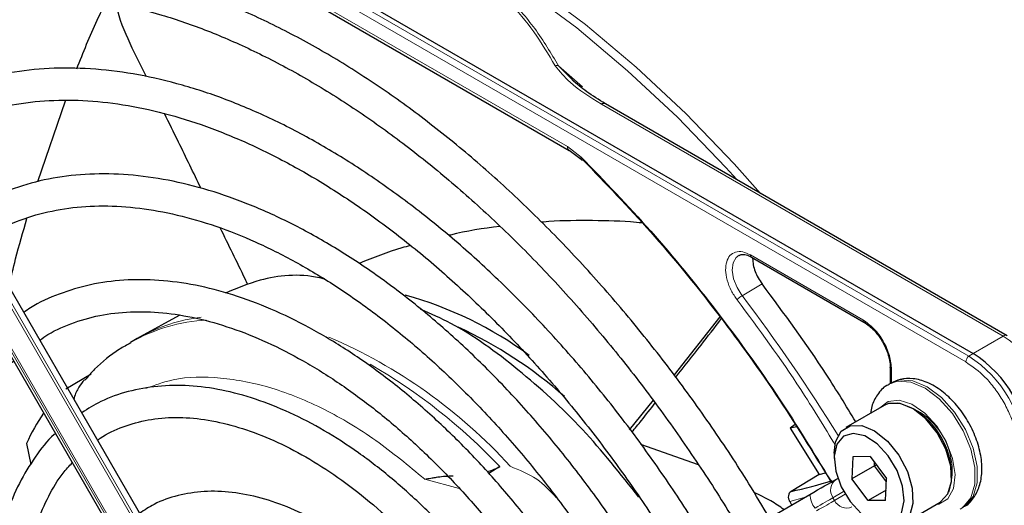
# Paper-space layout 'Blatt2' of a CAD drawing. Header units: millimetres. Extents: x 5 to 418, y 2 to 292.
# Tile 71 of 112: x 129 to 140, y 208 to 213. Entities that reach past the tile are written whole.
import ezdxf

# ---------------------------------------------------------------- set-up
doc = ezdxf.new("R2010")
doc.units = ezdxf.units.MM

psp = doc.layouts.new('Blatt2')

# ---------------------------------------------------------------- linework, layer by layer
at = {"color": 7, "linetype": 'Continuous', "lineweight": 25}
for p, q in [((126.221, 216.968), (139.196, 209.477)), ((130.316, 214.29), (134.985, 211.594)), ((131.402, 206.261), (127.405, 213.183)), ((127.105, 213.01), (131.102, 206.088)), ((130.576, 212.362), (130.429, 212.66)), ((135.055, 212.296), (134.874, 212.475)), ((129.444, 211.269), (129.731, 212.112)), ((139.551, 209.662), (135.362, 212.08)), ((134.984, 211.595), (135.109, 211.501)), ((136.885, 210.481), (138.059, 209.803)), ((130.918, 209.873), (130.512, 209.65)), ((136.556, 209.858), (136.078, 209.255)), ((130.481, 209.633), (130.41, 209.592)), ((130.512, 209.65), (130.481, 209.633)), ((129.737, 209.109), (130.001, 209.263)), ((138.332, 209.329), (138.332, 209.164)), ((138.339, 209.168), (138.316, 209.154)), ((135.861, 208.988), (135.61, 208.681)), ((138.269, 208.935), (137.869, 208.704)), ((137.343, 208.735), (137.29, 208.696)), ((137.358, 208.712), (137.29, 208.696)), ((137.29, 208.696), (137.59, 208.215)), ((129.325, 208.539), (129.37, 208.319)), ((136.334, 208.314), (135.733, 208.528)), ((137.748, 208.437), (137.748, 208.382)), ((137.942, 208.398), (137.931, 208.169)), ((138.124, 208.401), (137.942, 208.398)), ((138.124, 208.401), (138.295, 208.173)), ((138.167, 208.305), (138.169, 208.341)), ((134.262, 208.298), (134.147, 208.226)), ((137.59, 208.215), (137.658, 208.233)), ((138.167, 208.305), (137.931, 208.169)), ((138.192, 208.311), (138.167, 208.305)), ((138.293, 208.138), (138.167, 208.305)), ((137.59, 208.215), (137.298, 208.038)), ((137.767, 208.163), (137.785, 208.174)), ((138.103, 207.942), (137.931, 208.169)), ((138.284, 207.944), (138.295, 208.173)), ((138.289, 208.05), (138.103, 207.942)), ((137.145, 207.805), (137.496, 208.007)), ((137.284, 207.932), (137.304, 207.897)), ((138.284, 207.944), (138.103, 207.942)), ((138.452, 207.693), (138.853, 207.925))]:
    psp.add_line(p, q, dxfattribs=at)
at = {"color": 7, "linetype": 'Continuous', "lineweight": 18}
for p, q in [((139.121, 209.388), (126.145, 216.879)), ((139.153, 209.448), (126.178, 216.938)), ((130.299, 214.328), (134.967, 211.633)), ((127.35, 213.152), (131.347, 206.229)), ((131.323, 206.216), (127.327, 213.138)), ((131.125, 206.102), (127.129, 213.024)), ((127.146, 213.034), (131.142, 206.111)), ((134.874, 212.475), (135.123, 212.256)), ((135.321, 212.076), (139.51, 209.658)), ((134.967, 211.633), (135.11, 211.524)), ((136.874, 210.504), (138.048, 209.826)), ((136.996, 210.203), (136.788, 210.079)), ((139.51, 209.658), (139.196, 209.477)), ((139.196, 209.477), (139.153, 209.448)), ((138.347, 209.309), (138.347, 209.167)), ((133.837, 208.069), (133.478, 208.167)), ((137.847, 208.037), (137.735, 207.972)), ((137.436, 207.973), (137.284, 207.932)), ((137.735, 207.972), (137.752, 207.943)), ((137.752, 207.943), (137.863, 208.008))]:
    psp.add_line(p, q, dxfattribs=at)
at = {"color": 7, "linetype": 'Continuous', "lineweight": 18, "flags": 128}
for points in [[(130.77, 214.731), (130.922, 214.728), (131.422, 214.682), (131.936, 214.583), (132.462, 214.429), (132.997, 214.224), (133.537, 213.967), (134.079, 213.66), (134.619, 213.305), (135.156, 212.905), (135.684, 212.461), (136.202, 211.977), (136.705, 211.455), (136.981, 211.146)], [(136.733, 211.289), (136.618, 211.416), (136.113, 211.94), (135.594, 212.425), (135.063, 212.871), (134.526, 213.272), (133.983, 213.628), (133.439, 213.936), (132.898, 214.193), (132.361, 214.4), (131.834, 214.553), (131.583, 214.608)], [(136.788, 210.079), (136.735, 210.164), (136.7, 210.256), (136.686, 210.345), (136.695, 210.421), (136.725, 210.477), (136.757, 210.501)], [(138.319, 209.156), (138.409, 209.186), (138.546, 209.177), (138.696, 209.114), (138.844, 209.002), (138.981, 208.85), (139.094, 208.67), (139.174, 208.477), (139.216, 208.286), (139.215, 208.112), (139.172, 207.97), (139.091, 207.872), (139.062, 207.853)], [(139.089, 207.869), (139.114, 207.885), (139.196, 207.984), (139.239, 208.126), (139.24, 208.299), (139.198, 208.49), (139.117, 208.683), (139.004, 208.863), (138.868, 209.016), (138.719, 209.128), (138.57, 209.191), (138.432, 209.2), (138.339, 209.168)], [(138.806, 207.898), (138.838, 207.904), (138.932, 207.962), (138.991, 208.069), (139.009, 208.214), (138.983, 208.382), (138.917, 208.557), (138.817, 208.72), (138.693, 208.855), (138.558, 208.948), (138.426, 208.989), (138.31, 208.976), (138.223, 208.908)], [(137.735, 207.972), (137.718, 207.962), (137.698, 207.951), (137.677, 207.939), (137.654, 207.925), (137.629, 207.911), (137.603, 207.896), (137.576, 207.88), (137.549, 207.864)], [(137.565, 207.836), (137.593, 207.852), (137.62, 207.867), (137.646, 207.882), (137.67, 207.896), (137.694, 207.91), (137.715, 207.922), (137.735, 207.933), (137.752, 207.943)]]:
    psp.add_lwpolyline(points, dxfattribs=at)
at = {"color": 7, "linetype": 'Continuous', "lineweight": 25, "flags": 128}
for points in [[(138.853, 207.925), (138.858, 207.928), (138.935, 208.012), (138.971, 208.142), (138.963, 208.303), (138.912, 208.478), (138.822, 208.648), (138.704, 208.794), (138.571, 208.9), (138.437, 208.956), (138.316, 208.954), (138.269, 208.935)], [(137.748, 208.437), (137.763, 208.556), (137.821, 208.665), (137.915, 208.723), (138.036, 208.724), (138.17, 208.669), (138.304, 208.562), (138.421, 208.416), (138.511, 208.247), (138.563, 208.072), (138.57, 207.911), (138.534, 207.781), (138.457, 207.696), (138.348, 207.666), (138.348, 207.666)], [(138.279, 207.7), (138.38, 207.729), (138.45, 207.812), (138.478, 207.939), (138.462, 208.093), (138.405, 208.257), (138.312, 208.41), (138.195, 208.535), (138.068, 208.616), (137.947, 208.643), (137.846, 208.613), (137.777, 208.53), (137.748, 208.404), (137.764, 208.249), (137.822, 208.086), (137.914, 207.932), (138.031, 207.808), (138.158, 207.727), (138.279, 207.7)], [(137.496, 208.007), (137.536, 208.03), (137.575, 208.053), (137.612, 208.074), (137.648, 208.095), (137.682, 208.114), (137.713, 208.132), (137.741, 208.149), (137.767, 208.163)]]:
    psp.add_lwpolyline(points, dxfattribs=at)
at = {"color": 7, "linetype": 'Continuous', "lineweight": 18}
for centre, radius, start, end in [((135.345, 212.042), 0.0419, 65.6929, 125.6176), ((122.128, 198.957), 18.402, 31.6747, 37.1862), ((131.308, 208.006), 1.822, 93.2506, 119.5171), ((131.362, 208.092), 1.775, 96.9623, 118.5981), ((139.534, 209.624), 0.0419, 65.6929, 125.6176), ((138.82, 208.579), 1.281, 2.6055, 57.3945), ((130.306, 204.596), 5.499, 42.3553, 66.7273), ((129.906, 204.164), 6.005, 43.5031, 60.0024), ((139.198, 209.385), 0.0777, 125.6892, 177.1989), ((138.467, 208.376), 1.272, 2.6055, 57.3945), ((138.254, 208.253), 0.724, 342.0933, 77.9013), ((137.849, 208.052), 0.138, 126.3512, 215.1851), ((137.739, 208.016), 0.244, 182.2032, 218.6037), ((137.878, 208.002), 0.138, 204.8163, 293.6431)]:
    psp.add_arc(centre, radius, start, end, dxfattribs=at)
at = {"color": 7, "linetype": 'Continuous', "lineweight": 25}
for centre, radius, start, end in [((132.252, 206.334), 3.887, 53.4485, 74.7255), ((131.846, 205.505), 4.686, 48.726, 64.9889), ((138.506, 208.398), 1.281, 2.6055, 57.3945), ((131.367, 207.59), 2.251, 145.8395, 155.0841), ((138.161, 208.199), 0.812, 0.4784, 59.5162), ((136.074, 213.576), 5.672, 282.4627, 286.9624)]:
    psp.add_arc(centre, radius, start, end, dxfattribs=at)
for points, knots in [([(137.233, 215.191), (137.487, 215.014), (137.997, 214.659), (138.747, 214.013), (139.478, 213.29), (140.174, 212.494), (140.829, 211.642), (141.222, 211.035), (141.418, 210.733)], [0, 0, 0, 0, 0.16549, 0.332238, 0.5, 0.66775, 0.834504, 1, 1, 1, 1]), ([(137.071, 207.762), (137.001, 207.881), (136.812, 208.204), (136.475, 208.712), (136.065, 209.282), (135.633, 209.827), (135.184, 210.345), (134.719, 210.833), (134.24, 211.288), (133.751, 211.707), (133.254, 212.088), (132.751, 212.43), (132.245, 212.729), (131.74, 212.985), (131.237, 213.196), (130.739, 213.36), (130.25, 213.476), (129.771, 213.544), (129.307, 213.563), (128.86, 213.532), (128.432, 213.454), (128.027, 213.325), (127.711, 213.188), (127.54, 213.078), (127.486, 213.044)], [0, 0, 0, 0, 0.027836, 0.075404, 0.122977, 0.170555, 0.218143, 0.265742, 0.313355, 0.360985, 0.408634, 0.456301, 0.503986, 0.551687, 0.599395, 0.647094, 0.694763, 0.742373, 0.789887, 0.837268, 0.884487, 0.931535, 0.978434, 1, 1, 1, 1]), ([(127.652, 212.755), (127.7, 212.786), (127.857, 212.889), (128.153, 213.016), (128.536, 213.136), (128.943, 213.206), (129.368, 213.229), (129.81, 213.205), (130.267, 213.132), (130.735, 213.013), (131.212, 212.848), (131.696, 212.637), (132.184, 212.381), (132.673, 212.083), (133.16, 211.743), (133.643, 211.364), (134.118, 210.947), (134.584, 210.496), (135.036, 210.011), (135.473, 209.497), (135.892, 208.956), (136.289, 208.391), (136.587, 207.936), (136.743, 207.665), (136.783, 207.595)], [0, 0, 0, 0, 0.0209899, 0.069851, 0.1186882, 0.1673891, 0.2158993, 0.2642148, 0.3123657, 0.3603953, 0.4083456, 0.456251, 0.5041365, 0.5520177, 0.5999032, 0.6477998, 0.6957108, 0.7436373, 0.7915784, 0.8395326, 0.8874977, 0.9354713, 0.9834506, 1, 1, 1, 1]), ([(129.85, 212.444), (129.918, 212.615), (130.013, 212.854), (130.125, 213.079), (130.157, 213.142)], [0, 0, 0, 0, 0.717609, 1, 1, 1, 1]), ([(130.429, 212.66), (130.37, 212.787), (130.299, 212.938), (130.265, 213.1), (130.26, 213.126)], [0, 0, 0, 0, 0.838404, 1, 1, 1, 1]), ([(136.467, 207.413), (136.395, 207.536), (136.21, 207.848), (135.884, 208.331), (135.496, 208.859), (135.087, 209.36), (134.661, 209.834), (134.22, 210.276), (133.767, 210.684), (133.304, 211.055), (132.835, 211.386), (132.363, 211.677), (131.889, 211.924), (131.418, 212.126), (130.952, 212.281), (130.493, 212.389), (130.046, 212.448), (129.613, 212.458), (129.198, 212.418), (128.803, 212.331), (128.433, 212.191), (128.195, 212.08), (128.088, 212.003), (128.087, 212.003)], [0, 0, 0, 0, 0.032875, 0.083822, 0.134775, 0.185738, 0.236713, 0.287705, 0.338718, 0.389753, 0.440814, 0.491899, 0.543005, 0.594125, 0.645237, 0.696311, 0.747305, 0.798171, 0.848856, 0.899324, 0.949573, 0.99965, 1, 1, 1, 1]), ([(135.362, 212.08), (135.295, 212.121), (135.168, 212.199), (135.064, 212.287), (135.015, 212.329)], [0, 0, 0, 0, 0.527814, 1, 1, 1, 1]), ([(128.257, 211.708), (128.313, 211.745), (128.473, 211.847), (128.764, 211.966), (129.125, 212.067), (129.509, 212.118), (129.911, 212.122), (130.329, 212.078), (130.76, 211.988), (131.201, 211.85), (131.65, 211.667), (132.103, 211.44), (132.558, 211.169), (133.013, 210.856), (133.462, 210.504), (133.905, 210.114), (134.337, 209.69), (134.756, 209.233), (135.16, 208.747), (135.544, 208.235), (135.886, 207.735), (136.089, 207.398), (136.179, 207.247)], [0, 0, 0, 0, 0.02882, 0.081368, 0.133858, 0.186143, 0.238166, 0.289941, 0.341521, 0.392971, 0.444344, 0.49568, 0.547008, 0.598338, 0.649681, 0.701044, 0.752426, 0.803828, 0.855246, 0.906678, 0.95812, 1, 1, 1, 1]), ([(131.146, 211.197), (131.068, 211.358), (130.942, 211.619), (130.813, 211.88), (130.764, 211.979)], [0, 0, 0, 0, 0.618379, 1, 1, 1, 1]), ([(135.11, 211.524), (135.108, 211.52), (135.106, 211.513), (135.106, 211.504), (135.11, 211.497), (135.118, 211.495), (135.124, 211.495), (135.127, 211.496)], [0, 0, 0, 0, 0.185198, 0.353278, 0.637072, 0.852757, 1, 1, 1, 1]), ([(135.11, 211.524), (135.354, 211.271), (135.845, 210.764), (136.534, 209.915), (137.166, 209.044), (137.536, 208.436), (137.712, 208.147)], [0, 0, 0, 0, 0.2550278, 0.5115523, 0.7680769, 1, 1, 1, 1]), ([(135.127, 211.496), (135.365, 211.249), (135.842, 210.756), (136.514, 209.933), (137.149, 209.061), (137.528, 208.443), (137.718, 208.134)], [0, 0, 0, 0, 0.25, 0.5, 0.75, 1, 1, 1, 1]), ([(135.864, 207.065), (135.773, 207.215), (135.577, 207.539), (135.244, 208.015), (134.877, 208.492), (134.49, 208.943), (134.087, 209.363), (133.671, 209.75), (133.244, 210.101), (132.811, 210.413), (132.373, 210.684), (131.934, 210.912), (131.498, 211.094), (131.066, 211.23), (130.644, 211.317), (130.233, 211.355), (129.838, 211.344), (129.462, 211.284), (129.109, 211.172), (128.852, 211.06), (128.723, 210.972), (128.694, 210.951)], [0, 0, 0, 0, 0.047335, 0.102503, 0.157679, 0.212871, 0.268083, 0.323322, 0.378591, 0.433894, 0.489232, 0.544601, 0.599988, 0.65536, 0.710671, 0.765857, 0.820841, 0.875554, 0.929964, 0.984107, 1, 1, 1, 1]), ([(128.86, 210.664), (128.94, 210.712), (129.116, 210.819), (129.42, 210.927), (129.761, 211), (130.124, 211.023), (130.503, 210.999), (130.895, 210.928), (131.299, 210.811), (131.711, 210.647), (132.128, 210.439), (132.547, 210.188), (132.965, 209.895), (133.378, 209.563), (133.783, 209.194), (134.177, 208.791), (134.556, 208.357), (134.919, 207.896), (135.259, 207.409), (135.478, 207.075), (135.577, 206.9), (135.577, 206.899)], [0, 0, 0, 0, 0.047732, 0.104951, 0.162001, 0.218715, 0.275061, 0.331102, 0.386935, 0.442647, 0.498302, 0.553942, 0.609585, 0.665249, 0.720938, 0.776655, 0.832397, 0.88816, 0.943939, 0.999729, 1, 1, 1, 1]), ([(129.142, 210.175), (129.165, 210.271), (129.222, 210.514), (129.29, 210.745), (129.33, 210.885)], [0, 0, 0, 0, 0.39617, 1, 1, 1, 1]), ([(134.261, 210.801), (134.088, 210.778), (133.908, 210.755), (133.735, 210.708), (133.729, 210.707)], [0, 0, 0, 0, 0.96483, 1, 1, 1, 1]), ([(135.746, 210.837), (135.706, 210.841), (135.514, 210.859), (135.17, 210.863), (134.86, 210.861), (134.704, 210.845), (134.699, 210.844)], [0, 0, 0, 0, 0.113999, 0.545324, 0.983102, 1, 1, 1, 1]), ([(131.635, 210.192), (131.625, 210.213), (131.53, 210.411), (131.433, 210.608), (131.347, 210.785)], [0, 0, 0, 0, 0.103823, 1, 1, 1, 1]), ([(133.329, 210.601), (133.299, 210.593), (133.117, 210.546), (132.942, 210.475), (132.795, 210.416)], [0, 0, 0, 0, 0.16348, 1, 1, 1, 1]), ([(136.759, 210.498), (136.765, 210.502), (136.781, 210.513), (136.825, 210.508), (136.873, 210.49), (136.9, 210.471), (136.907, 210.465)], [0, 0, 0, 0, 0.190435, 0.569384, 0.881277, 1, 1, 1, 1]), ([(136.874, 210.504), (136.875, 210.499), (136.876, 210.49), (136.881, 210.482), (136.885, 210.481), (136.885, 210.481)], [0, 0, 0, 0, 0.483449, 0.966898, 1, 1, 1, 1]), ([(132.434, 210.253), (132.417, 210.257), (132.175, 210.313), (131.814, 210.279), (131.52, 210.155), (131.402, 210.106)], [0, 0, 0, 0, 0.044472, 0.618128, 1, 1, 1, 1]), ([(135.259, 206.715), (135.234, 206.758), (135.117, 206.962), (134.882, 207.31), (134.554, 207.754), (134.205, 208.171), (133.84, 208.559), (133.461, 208.914), (133.072, 209.233), (132.676, 209.513), (132.275, 209.752), (131.875, 209.946), (131.477, 210.094), (131.086, 210.195), (130.705, 210.247), (130.339, 210.248), (129.99, 210.201), (129.666, 210.102), (129.434, 210.002), (129.321, 209.921), (129.298, 209.905)], [0, 0, 0, 0, 0.015977, 0.076619, 0.137271, 0.197942, 0.258641, 0.319377, 0.380158, 0.440989, 0.501871, 0.562796, 0.623736, 0.68463, 0.74539, 0.805902, 0.866048, 0.925763, 0.985086, 1, 1, 1, 1]), ([(137.973, 208.764), (137.872, 208.93), (137.57, 209.43), (137.226, 209.893), (136.996, 210.203)], [0, 0, 0, 0, 0.333109, 1, 1, 1, 1]), ([(129.465, 209.616), (129.493, 209.635), (129.603, 209.714), (129.823, 209.805), (130.123, 209.888), (130.446, 209.919), (130.787, 209.904), (131.141, 209.841), (131.507, 209.732), (131.88, 209.578), (132.258, 209.379), (132.638, 209.137), (133.014, 208.855), (133.384, 208.535), (133.745, 208.18), (134.093, 207.793), (134.423, 207.377), (134.719, 206.962), (134.892, 206.679), (134.971, 206.549)], [0, 0, 0, 0, 0.0213, 0.084609, 0.147915, 0.210788, 0.273103, 0.334941, 0.396461, 0.457805, 0.519077, 0.580333, 0.641603, 0.702907, 0.764251, 0.825634, 0.887048, 0.948488, 1, 1, 1, 1]), ([(135.712, 207.978), (135.52, 208.221), (135.125, 208.718), (134.455, 209.322), (133.88, 209.743), (133.543, 209.889), (133.439, 209.934)], [0, 0, 0, 0, 0.27983, 0.573837, 0.867844, 1, 1, 1, 1]), ([(136.096, 209.23), (136.184, 209.341), (136.344, 209.541), (136.501, 209.746), (136.571, 209.838)], [0, 0, 0, 0, 0.551952, 1, 1, 1, 1]), ([(138.059, 209.803), (138.062, 209.802), (138.069, 209.799), (138.077, 209.803), (138.082, 209.805)], [0, 0, 0, 0, 0.482293, 1, 1, 1, 1]), ([(138.061, 209.801), (138.078, 209.79), (138.113, 209.768), (138.169, 209.715), (138.216, 209.657), (138.242, 209.614), (138.252, 209.598)], [0, 0, 0, 0, 0.244303, 0.500854, 0.825035, 1, 1, 1, 1]), ([(130.413, 209.586), (130.373, 209.565), (130.237, 209.491), (130.074, 209.36), (129.968, 209.237), (129.935, 209.198)], [0, 0, 0, 0, 0.220093, 0.756421, 1, 1, 1, 1]), ([(138.252, 209.598), (138.273, 209.556), (138.303, 209.497), (138.325, 209.413), (138.333, 209.36), (138.331, 209.33), (138.331, 209.321)], [0, 0, 0, 0, 0.440805, 0.613959, 0.88685, 1, 1, 1, 1]), ([(129.514, 203.398), (129.511, 203.403), (129.417, 203.563), (129.254, 203.893), (129.032, 204.382), (128.845, 204.877), (128.689, 205.371), (128.569, 205.859), (128.484, 206.338), (128.434, 206.802), (128.422, 207.247), (128.445, 207.668), (128.505, 208.062), (128.599, 208.424), (128.726, 208.754), (128.887, 209.044), (129.042, 209.26), (129.154, 209.363), (129.191, 209.397)], [0, 0, 0, 0, 0.002079, 0.070996, 0.1399, 0.208781, 0.277628, 0.346429, 0.415177, 0.483863, 0.552488, 0.62106, 0.689605, 0.758159, 0.826801, 0.895661, 0.964912, 1, 1, 1, 1]), ([(138.333, 209.329), (138.333, 209.332), (138.334, 209.34), (138.341, 209.345), (138.345, 209.348)], [0, 0, 0, 0, 0.482332, 1, 1, 1, 1]), ([(129.929, 209.202), (129.91, 209.177), (129.867, 209.122), (129.832, 209.05), (129.821, 209.005), (129.82, 209)], [0, 0, 0, 0, 0.428379, 0.939585, 1, 1, 1, 1]), ([(134.656, 206.367), (134.575, 206.497), (134.406, 206.767), (134.12, 207.153), (133.809, 207.525), (133.481, 207.867), (133.139, 208.176), (132.788, 208.447), (132.431, 208.678), (132.072, 208.865), (131.714, 209.007), (131.362, 209.102), (131.02, 209.147), (130.693, 209.142), (130.384, 209.086), (130.118, 208.994), (129.967, 208.9), (129.902, 208.859)], [0, 0, 0, 0, 0.0628584, 0.1310376, 0.1992459, 0.2674999, 0.3358152, 0.4042053, 0.4726781, 0.5412294, 0.6098315, 0.6783849, 0.7467448, 0.8147108, 0.8820855, 0.9487891, 1, 1, 1, 1]), ([(138.321, 209.153), (138.313, 209.149), (138.262, 209.129), (138.196, 209.049), (138.141, 208.949), (138.132, 208.878), (138.13, 208.854)], [0, 0, 0, 0, 0.077899, 0.451637, 0.81994, 1, 1, 1, 1]), ([(139.085, 207.872), (139.096, 207.877), (139.149, 207.899), (139.216, 207.982), (139.274, 208.109), (139.295, 208.263), (139.278, 208.436), (139.222, 208.62), (139.131, 208.799), (139.012, 208.96), (138.872, 209.091), (138.723, 209.18), (138.575, 209.22), (138.443, 209.217), (138.372, 209.181), (138.34, 209.164)], [0, 0, 0, 0, 0.0209259, 0.0976036, 0.1735277, 0.2540157, 0.3399748, 0.4278644, 0.5155627, 0.6034424, 0.6921886, 0.7827236, 0.8638086, 0.9394478, 1, 1, 1, 1]), ([(135.639, 208.655), (135.672, 208.696), (135.754, 208.796), (135.834, 208.899), (135.882, 208.96)], [0, 0, 0, 0, 0.402502, 1, 1, 1, 1]), ([(130.068, 208.571), (130.077, 208.578), (130.156, 208.641), (130.33, 208.716), (130.591, 208.792), (130.877, 208.817), (131.179, 208.795), (131.495, 208.726), (131.821, 208.611), (132.154, 208.451), (132.488, 208.248), (132.822, 208.004), (133.149, 207.722), (133.467, 207.405), (133.772, 207.056), (134.057, 206.68), (134.256, 206.392), (134.351, 206.226), (134.366, 206.2)], [0, 0, 0, 0, 0.009214, 0.081011, 0.153071, 0.224451, 0.2949, 0.364606, 0.433868, 0.502926, 0.57193, 0.640938, 0.709995, 0.779115, 0.848296, 0.917527, 0.986793, 1, 1, 1, 1]), ([(129.627, 208.642), (129.623, 208.638), (129.542, 208.571), (129.413, 208.399), (129.245, 208.128), (129.115, 207.815), (129.019, 207.469), (128.962, 207.093), (128.942, 206.691), (128.961, 206.269), (129.018, 205.83), (129.111, 205.381), (129.241, 204.925), (129.405, 204.47), (129.599, 204.018), (129.753, 203.726), (129.83, 203.58)], [0, 0, 0, 0, 0.004033, 0.07871, 0.15389, 0.229752, 0.306249, 0.383198, 0.460397, 0.537693, 0.614972, 0.6922, 0.769368, 0.846482, 0.923554, 1, 1, 1, 1]), ([(130.12, 203.748), (130.051, 203.875), (129.908, 204.145), (129.725, 204.567), (129.566, 205.005), (129.44, 205.441), (129.349, 205.869), (129.295, 206.284), (129.276, 206.681), (129.293, 207.054), (129.346, 207.4), (129.433, 207.715), (129.553, 207.993), (129.677, 208.202), (129.77, 208.302), (129.803, 208.337)], [0, 0, 0, 0, 0.072943, 0.153521, 0.234056, 0.314528, 0.394918, 0.475208, 0.555393, 0.63548, 0.715511, 0.795552, 0.875749, 0.95636, 1, 1, 1, 1]), ([(134.13, 208.244), (134.148, 208.249), (134.197, 208.263), (134.237, 208.284), (134.262, 208.298)], [0, 0, 0, 0, 0.362002, 1, 1, 1, 1]), ([(133.478, 208.167), (133.499, 208.17), (133.534, 208.175), (133.582, 208.183), (133.655, 208.196), (133.72, 208.199), (133.776, 208.201)], [0, 0, 0, 0, 0.259433, 0.424802, 0.511819, 1, 1, 1, 1]), ([(134.051, 206.018), (133.979, 206.131), (133.83, 206.364), (133.576, 206.691), (133.299, 206.999), (133.007, 207.274), (132.704, 207.513), (132.394, 207.712), (132.082, 207.868), (131.772, 207.976), (131.469, 208.036), (131.177, 208.045), (130.905, 208.002), (130.678, 207.925), (130.556, 207.843), (130.507, 207.811)], [0, 0, 0, 0, 0.074384, 0.153857, 0.233394, 0.313032, 0.392803, 0.472727, 0.552799, 0.632945, 0.712925, 0.792378, 0.870881, 0.948205, 1, 1, 1, 1]), ([(137.224, 207.85), (137.18, 207.881), (137.084, 207.946), (136.973, 207.998), (136.914, 208.026)], [0, 0, 0, 0, 0.4626769, 1, 1, 1, 1]), ([(137.298, 208.038), (137.292, 208.033), (137.278, 208.022), (137.269, 207.994), (137.27, 207.962), (137.279, 207.942), (137.284, 207.932)], [0, 0, 0, 0, 0.243701, 0.495029, 0.749466, 1, 1, 1, 1])]:
    psp.add_open_spline(points, degree=3, knots=knots, dxfattribs=at)
at = {"color": 7, "linetype": 'Continuous', "lineweight": 18}
for points, knots in [([(131.417, 214.451), (131.622, 214.411), (132.023, 214.334), (132.592, 214.173), (133.119, 213.976), (133.599, 213.736), (134.013, 213.459), (134.355, 213.155), (134.634, 212.826), (134.768, 212.595), (134.837, 212.477)], [0, 0, 0, 0, 0.12858, 0.250086, 0.375109, 0.5, 0.624891, 0.749913, 0.871409, 1, 1, 1, 1]), ([(134.874, 212.475), (134.796, 212.606), (134.649, 212.856), (134.352, 213.193), (134.011, 213.486), (133.622, 213.743), (133.178, 213.968), (132.671, 214.164), (132.086, 214.336), (131.655, 214.42), (131.428, 214.465)], [0, 0, 0, 0, 0.140701, 0.267721, 0.384941, 0.499776, 0.614572, 0.731748, 0.859012, 1, 1, 1, 1]), ([(134.874, 212.475), (134.868, 212.477), (134.856, 212.479), (134.844, 212.477), (134.837, 212.477)], [0, 0, 0, 0, 0.483164, 1, 1, 1, 1]), ([(134.837, 212.477), (134.886, 212.417), (135.008, 212.269), (135.203, 212.149), (135.321, 212.076)], [0, 0, 0, 0, 0.3981898, 1, 1, 1, 1]), ([(134.967, 211.633), (134.968, 211.625), (134.97, 211.609), (134.978, 211.596), (134.984, 211.595), (134.984, 211.595)], [0, 0, 0, 0, 0.498396, 0.996791, 1, 1, 1, 1]), ([(136.736, 210.036), (136.714, 210.068), (136.67, 210.132), (136.629, 210.242), (136.612, 210.347), (136.623, 210.436), (136.659, 210.503), (136.717, 210.539), (136.792, 210.542), (136.847, 210.516), (136.874, 210.504)], [0, 0, 0, 0, 0.121713, 0.25, 0.378287, 0.5, 0.621713, 0.75, 0.878287, 1, 1, 1, 1]), ([(136.736, 210.036), (136.738, 210.039), (136.744, 210.046), (136.758, 210.058), (136.774, 210.07), (136.783, 210.076), (136.788, 210.079)], [0, 0, 0, 0, 0.25, 0.5, 0.75, 1, 1, 1, 1]), ([(137.763, 208.515), (137.644, 208.712), (137.325, 209.24), (136.963, 209.729), (136.736, 210.036)], [0, 0, 0, 0, 0.373651, 1, 1, 1, 1]), ([(138.048, 209.826), (138.087, 209.798), (138.166, 209.743), (138.265, 209.606), (138.334, 209.452), (138.343, 209.356), (138.347, 209.309)], [0, 0, 0, 0, 0.25, 0.499999, 0.75, 1, 1, 1, 1]), ([(138.048, 209.826), (138.049, 209.821), (138.05, 209.812), (138.055, 209.804), (138.059, 209.803), (138.059, 209.803)], [0, 0, 0, 0, 0.483464, 0.966928, 1, 1, 1, 1]), ([(139.671, 208.435), (139.664, 208.52), (139.652, 208.649), (139.584, 208.837), (139.513, 208.979), (139.425, 209.112), (139.297, 209.266), (139.19, 209.34), (139.121, 209.388)], [0, 0, 0, 0, 0.239457, 0.368361, 0.5, 0.631639, 0.760543, 1, 1, 1, 1]), ([(138.347, 209.309), (138.343, 209.311), (138.336, 209.317), (138.331, 209.325), (138.333, 209.329), (138.333, 209.329)], [0, 0, 0, 0, 0.483498, 0.966996, 1, 1, 1, 1]), ([(133.478, 208.167), (133.309, 208.306), (132.965, 208.592), (132.426, 208.911), (131.877, 209.136), (131.345, 209.238), (130.9, 209.234), (130.662, 209.145), (130.569, 209.111)], [0, 0, 0, 0, 0.166955, 0.341, 0.520114, 0.701876, 0.883637, 1, 1, 1, 1]), ([(134.85, 207.975), (134.786, 208.044), (134.652, 208.186), (134.466, 208.261), (134.369, 208.3)], [0, 0, 0, 0, 0.478576, 1, 1, 1, 1])]:
    psp.add_open_spline(points, degree=3, knots=knots, dxfattribs=at)
at = {"color": 7, "linetype": 'Continuous', "lineweight": 25}
psp.add_open_spline([(136.898, 210.465), (136.9, 210.444), (136.902, 210.401), (136.923, 210.332), (136.953, 210.264), (136.982, 210.223), (136.996, 210.203)], degree=3, dxfattribs=at)

doc.saveas('drawing.dxf')
